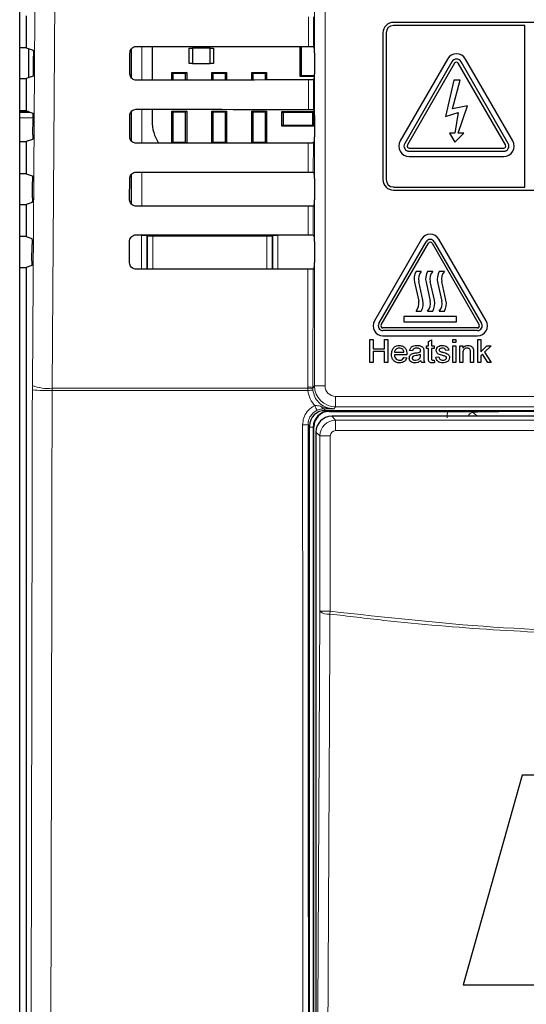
# Model space of a CAD drawing. Header units: millimetres. Extents: x 5 to 418, y 2 to 292.
# Tile 9 of 54: x 54 to 70, y 170 to 202. Entities that reach past the tile are written whole.
import ezdxf

# ---------------------------------------------------------------- set-up
doc = ezdxf.new("R2010")
doc.units = ezdxf.units.MM

msp = doc.modelspace()

# ---------------------------------------------------------------- linework, layer by layer
at = {"color": 7, "linetype": 'Continuous', "lineweight": 18}
for p, q in [((63.4522, 189.9019), (63.4522, 217.7914)), ((63.7855, 217.7914), (63.7855, 189.9019)), ((63.259, 200.687), (63.2612, 201.6313)), ((63.4224, 201.6342), (63.4202, 200.6841)), ((57.6393, 199.6934), (57.6393, 200.6167)), ((57.9725, 200.6908), (57.9725, 199.6228)), ((63.2544, 198.6917), (63.2566, 199.6266)), ((63.4178, 199.6295), (63.4156, 198.6888)), ((54.3702, 198.6201), (54.0901, 198.6201)), ((54.0901, 198.5939), (54.4489, 198.5939)), ((54.5119, 198.4275), (54.0901, 198.4275)), ((57.6393, 197.6847), (57.6393, 198.6241)), ((57.9725, 198.6955), (57.9725, 197.6181)), ((63.2497, 196.6963), (63.2519, 197.6219)), ((63.4131, 197.6248), (63.4109, 196.6935)), ((57.6393, 195.6788), (57.6393, 196.6314)), ((57.9725, 196.7001), (57.9725, 195.6134)), ((63.2451, 194.701), (63.2472, 195.6172)), ((63.4084, 195.6201), (63.4062, 194.6981)), ((57.9608, 194.6827), (58.1275, 194.6827)), ((57.9608, 193.6087), (57.9608, 194.6827)), ((58.145, 194.6652), (58.1275, 194.6827)), ((58.1275, 194.6827), (58.1275, 193.6089)), ((58.145, 194.6652), (58.3117, 194.6652)), ((58.145, 193.6215), (58.145, 194.6652)), ((58.3117, 194.6652), (58.3117, 194.7045)), ((58.3117, 194.6652), (58.3117, 193.6215)), ((61.9376, 194.6652), (58.3117, 194.6652)), ((61.9376, 194.7018), (61.9376, 194.6652)), ((61.9376, 193.6215), (61.9376, 194.6652)), ((61.9376, 194.6652), (62.1042, 194.6652)), ((62.1218, 194.6827), (62.1042, 194.6652)), ((62.1042, 194.6652), (62.1042, 193.6215)), ((62.1218, 193.6119), (62.1218, 194.6827)), ((62.1218, 194.6827), (62.2884, 194.6827)), ((62.2884, 194.6827), (62.2884, 193.612)), ((58.1448, 193.6089), (58.145, 193.6215)), ((58.145, 193.6215), (58.3117, 193.6215)), ((58.145, 193.6215), (58.1462, 193.6089)), ((58.3117, 193.6215), (61.9376, 193.6215)), ((58.3117, 193.609), (58.3117, 193.6215)), ((61.9376, 193.6215), (62.1042, 193.6215)), ((61.9376, 193.6215), (61.9376, 193.6117)), ((62.1034, 193.6119), (62.1042, 193.6215)), ((62.1042, 193.6215), (62.1044, 193.6119)), ((63.2338, 189.8667), (63.2425, 193.6126)), ((63.4037, 193.6154), (63.3949, 189.8446)), ((54.4916, 189.9148), (54.491, 189.7744)), ((55.1181, 189.7562), (55.119, 189.8263)), ((63.2388, 189.7562), (55.1181, 189.7562)), ((55.119, 189.8263), (63.2347, 189.8263)), ((63.2347, 189.8263), (63.2338, 189.8667)), ((63.2388, 189.7562), (63.2347, 189.8263)), ((63.3949, 189.8446), (63.4522, 189.9019)), ((63.3949, 189.8446), (63.3956, 189.8123)), ((63.3956, 189.8123), (63.3989, 189.7702)), ((63.7855, 189.9019), (63.4522, 189.9019)), ((64.1188, 189.5687), (70.4637, 189.5687)), ((64.1188, 189.5687), (64.1188, 189.2354)), ((63.7421, 189.1738), (63.7912, 189.1247)), ((63.9246, 189.106), (63.9246, 189.1247)), ((70.8764, 189.106), (63.9246, 189.106)), ((63.9246, 189.106), (63.9246, 189.0914)), ((64.1188, 189.2354), (64.0614, 189.178)), ((70.4637, 189.2354), (64.1188, 189.2354)), ((68.4908, 189.0583), (68.6136, 188.9355)), ((63.9971, 188.9355), (64.1193, 188.8133)), ((64.1193, 188.48), (64.1193, 188.8133)), ((64.1193, 188.8133), (70.6632, 188.8133)), ((63.2913, 188.6248), (63.2445, 188.6716)), ((63.41, 188.5914), (63.2913, 188.5914)), ((63.41, 188.5914), (63.41, 150.9581)), ((63.41, 188.5914), (63.4246, 188.5914)), ((63.6194, 188.3134), (63.4972, 188.4355)), ((70.4966, 188.48), (64.1193, 188.48)), ((63.6194, 182.7383), (63.6194, 188.3134)), ((63.9527, 188.3134), (63.6194, 188.3134)), ((63.9527, 188.3134), (63.9527, 182.7383)), ((63.6194, 182.7383), (63.9527, 182.7383)), ((63.9416, 182.6521), (63.9527, 182.7383))]:
    msp.add_line(p, q, dxfattribs=at)
at = {"color": 7, "linetype": 'Continuous', "lineweight": 25}
for p, q in [((54.0901, 147.9449), (54.0901, 217.3808)), ((54.2913, 201.6697), (54.2913, 200.6464)), ((82.6246, 201.4581), (65.9579, 201.4581)), ((70.1246, 201.3581), (65.9579, 201.3581)), ((70.1246, 196.2247), (70.1246, 201.3581)), ((65.6246, 201.1247), (65.6246, 196.4581)), ((65.7246, 201.1247), (65.7246, 196.4581)), ((54.2913, 200.6464), (54.0901, 200.6464)), ((54.2913, 200.6464), (54.5175, 200.5711)), ((54.3703, 200.6201), (54.3704, 199.696)), ((58.2919, 200.6905), (58.2919, 199.6231)), ((59.4746, 200.6331), (59.5746, 200.6331)), ((59.4746, 200.1497), (59.4746, 200.6331)), ((60.1413, 200.6331), (59.5746, 200.6331)), ((59.5746, 200.6331), (59.5746, 200.1497)), ((60.1413, 200.1497), (60.1413, 200.6331)), ((60.1413, 200.6331), (60.2413, 200.6331)), ((60.2413, 200.6331), (60.2413, 200.1497)), ((62.9913, 199.7331), (62.9913, 200.6872)), ((63.028, 200.6871), (63.028, 199.7698)), ((63.4202, 200.6841), (63.4434, 200.6609)), ((54.5226, 199.8884), (54.5261, 200.3823)), ((57.5895, 199.8247), (57.5911, 200.4914)), ((57.6246, 200.5982), (57.6246, 199.7156)), ((63.4463, 200.4943), (63.4463, 199.8218)), ((59.5746, 200.1497), (59.4746, 200.1497)), ((59.5746, 200.1497), (60.1413, 200.1497)), ((60.2413, 200.1497), (60.1413, 200.1497)), ((67.6693, 200.2914), (66.1693, 197.6933)), ((67.8136, 200.2081), (66.3136, 197.61)), ((67.9002, 200.1581), (66.4002, 197.56)), ((69.5157, 197.56), (68.0157, 200.1581)), ((69.6023, 197.61), (68.1023, 200.2081)), ((69.7466, 197.6933), (68.2466, 200.2914)), ((54.514, 199.7439), (54.2913, 199.6697)), ((58.9246, 199.6236), (58.9246, 199.8647)), ((58.9569, 199.8324), (58.9246, 199.8647)), ((58.9246, 199.8647), (59.3913, 199.8647)), ((58.9569, 199.8324), (58.9569, 199.6236)), ((59.359, 199.8324), (58.9569, 199.8324)), ((59.3913, 199.8647), (59.359, 199.8324)), ((59.359, 199.6239), (59.359, 199.8324)), ((59.3913, 199.8647), (59.3913, 199.624)), ((60.2236, 199.8324), (60.1913, 199.8647)), ((60.1913, 199.8647), (60.6579, 199.8647)), ((60.1913, 199.6246), (60.1913, 199.8647)), ((60.6256, 199.8324), (60.2236, 199.8324)), ((60.2236, 199.8324), (60.2236, 199.6246)), ((60.6579, 199.8647), (60.6256, 199.8324)), ((60.6256, 199.6249), (60.6256, 199.8324)), ((60.6579, 199.8647), (60.6579, 199.6249)), ((61.4903, 199.8324), (61.4579, 199.8647)), ((61.4579, 199.8647), (61.9246, 199.8647)), ((61.4579, 199.6255), (61.4579, 199.8647)), ((61.8923, 199.8324), (61.4903, 199.8324)), ((61.4903, 199.8324), (61.4903, 199.6255)), ((61.9246, 199.8647), (61.8923, 199.8324)), ((61.8923, 199.6258), (61.8923, 199.8324)), ((61.9246, 199.8647), (61.9246, 199.6258)), ((63.028, 199.7698), (62.9913, 199.7331)), ((63.4459, 199.7331), (62.9913, 199.7331)), ((63.028, 199.7698), (63.4462, 199.7698)), ((54.0901, 199.6697), (54.2913, 199.6697)), ((54.2913, 199.6697), (54.2913, 198.6464)), ((63.4434, 199.6552), (63.4178, 199.6295)), ((67.8746, 199.6247), (67.6074, 198.465)), ((67.8325, 198.7101), (68.073, 199.6247)), ((68.073, 199.6247), (67.8746, 199.6247)), ((68.3126, 198.8001), (67.8325, 198.7101)), ((68.0157, 197.9399), (68.3126, 198.8001)), ((54.2913, 198.6464), (54.0901, 198.6464)), ((54.3695, 198.6204), (54.0901, 198.6204)), ((54.2426, 198.6204), (54.2426, 198.6464)), ((54.2913, 198.6464), (54.5034, 198.5758)), ((57.5848, 197.8247), (57.5864, 198.4914)), ((57.6246, 198.6058), (57.6246, 197.7071)), ((58.2919, 198.6952), (58.2919, 198.3247)), ((58.9246, 197.6189), (58.9246, 198.6314)), ((58.9569, 198.5991), (58.9246, 198.6314)), ((58.9246, 198.6314), (59.3913, 198.6314)), ((58.9569, 198.5991), (58.9569, 197.6504)), ((59.359, 198.5991), (58.9569, 198.5991)), ((59.3913, 198.6314), (59.359, 198.5991)), ((59.359, 197.6504), (59.359, 198.5991)), ((59.3913, 198.6314), (59.3913, 197.6193)), ((60.2236, 198.5991), (60.1913, 198.6314)), ((60.1913, 198.6314), (60.6579, 198.6314)), ((60.1913, 197.6199), (60.1913, 198.6314)), ((60.2236, 198.5991), (60.2236, 197.6504)), ((60.6256, 198.5991), (60.2236, 198.5991)), ((60.6579, 198.6314), (60.6256, 198.5991)), ((60.6256, 197.6504), (60.6256, 198.5991)), ((60.6579, 198.6314), (60.6579, 197.6202)), ((61.4579, 197.6208), (61.4579, 198.6314)), ((61.4903, 198.5991), (61.4579, 198.6314)), ((61.4579, 198.6314), (61.9246, 198.6314)), ((61.4903, 198.5991), (61.4903, 197.6504)), ((61.8923, 198.5991), (61.4903, 198.5991)), ((61.9246, 198.6314), (61.8923, 198.5991)), ((61.8923, 197.6504), (61.8923, 198.5991)), ((61.9246, 198.6314), (61.9246, 197.6211)), ((62.4179, 198.6247), (62.4503, 198.5924)), ((62.4179, 198.6247), (63.4313, 198.6247)), ((62.4179, 198.1581), (62.4179, 198.6247)), ((62.4503, 198.5924), (62.4503, 198.1904)), ((63.3989, 198.5924), (62.4503, 198.5924)), ((63.3989, 198.5924), (63.4313, 198.6247)), ((63.3989, 198.1904), (63.3989, 198.5924)), ((63.4156, 198.6888), (63.4434, 198.6609)), ((63.4313, 198.6247), (63.4313, 198.1581)), ((63.4463, 198.4943), (63.4463, 197.8218)), ((67.6074, 198.465), (68.0157, 198.59)), ((68.0157, 198.59), (67.9065, 197.9399)), ((54.5084, 197.8837), (54.512, 198.387)), ((62.4503, 198.1904), (62.4179, 198.1581)), ((63.4313, 198.1581), (62.4179, 198.1581)), ((62.4503, 198.1904), (63.3989, 198.1904)), ((63.4313, 198.1581), (63.3989, 198.1904)), ((67.9065, 197.9399), (67.7343, 197.9399)), ((67.7343, 197.9399), (67.9065, 197.6498)), ((67.9065, 197.6498), (68.1879, 197.9399)), ((68.1879, 197.9399), (68.0157, 197.9399)), ((54.0901, 197.6697), (54.2913, 197.6697)), ((54.4999, 197.7392), (54.2913, 197.6697)), ((54.2913, 197.6697), (54.2913, 196.6464)), ((58.9255, 197.6189), (58.9569, 197.6504)), ((58.9569, 197.6504), (59.359, 197.6504)), ((59.359, 197.6504), (59.3901, 197.6193)), ((60.1931, 197.6199), (60.2236, 197.6504)), ((60.2236, 197.6504), (60.6256, 197.6504)), ((60.6256, 197.6504), (60.6558, 197.6202)), ((61.4607, 197.6208), (61.4903, 197.6504)), ((61.4903, 197.6504), (61.8923, 197.6504)), ((61.8923, 197.6504), (61.9216, 197.6211)), ((63.4434, 197.6552), (63.4131, 197.6248)), ((66.4579, 197.46), (69.4579, 197.46)), ((66.4579, 197.36), (69.4579, 197.36)), ((66.4579, 197.1933), (69.4579, 197.1933)), ((54.2913, 196.6464), (54.0901, 196.6464)), ((54.2913, 196.6464), (54.4894, 196.5804)), ((57.6246, 196.6132), (57.6246, 195.6986)), ((63.4109, 196.6935), (63.4434, 196.6609)), ((54.4943, 195.879), (54.4979, 196.3917)), ((57.5801, 195.8247), (57.5817, 196.4914)), ((63.4463, 196.4943), (63.4463, 195.8218)), ((65.9579, 196.2247), (70.1246, 196.2247)), ((65.9579, 196.1247), (82.6246, 196.1247)), ((54.0901, 195.6697), (54.2913, 195.6697)), ((54.4858, 195.7345), (54.2913, 195.6697)), ((54.2913, 195.6697), (54.2913, 194.6464)), ((63.4434, 195.6552), (63.4084, 195.6201)), ((63.4062, 194.6981), (63.4434, 194.6609)), ((54.2913, 194.6464), (54.0901, 194.6464)), ((54.2913, 194.6464), (54.4753, 194.5851)), ((54.4802, 193.8743), (54.4839, 194.3964)), ((57.5755, 193.8247), (57.577, 194.4914)), ((63.4463, 194.4943), (63.4463, 193.8218)), ((66.8504, 194.5664), (65.3504, 191.9683)), ((65.4947, 191.885), (66.9947, 194.4831)), ((65.5669, 191.8433), (67.0669, 194.4414)), ((67.1823, 194.4414), (68.6823, 191.8433)), ((67.2545, 194.4831), (68.7545, 191.885)), ((68.8989, 191.9683), (67.3989, 194.5664)), ((54.4716, 193.7298), (54.2913, 193.6697)), ((54.0901, 193.6697), (54.2913, 193.6697)), ((54.2913, 193.6697), (54.2913, 148.4571)), ((63.4434, 193.6552), (63.4037, 193.6154)), ((66.8413, 193.5433), (66.6746, 193.5433)), ((67.2079, 193.5433), (67.0413, 193.5433)), ((67.5746, 193.5433), (67.4079, 193.5433)), ((66.6245, 193.195), (66.7579, 192.5953)), ((66.8914, 192.625), (66.7579, 193.2247)), ((66.9911, 193.195), (67.1246, 192.5953)), ((67.2581, 192.625), (67.1246, 193.2247)), ((67.3578, 193.195), (67.4913, 192.5953)), ((67.6247, 192.625), (67.4913, 193.2247)), ((66.6746, 192.2766), (66.8413, 192.2766)), ((67.0413, 192.2766), (67.2079, 192.2766)), ((67.4079, 192.2766), (67.5746, 192.2766)), ((67.9579, 192.11), (66.2913, 192.11)), ((66.2913, 192.11), (66.2913, 191.9433)), ((66.2913, 191.9433), (67.9579, 191.9433)), ((67.9579, 191.9433), (67.9579, 192.11)), ((68.6246, 191.7433), (65.6246, 191.7433)), ((68.6246, 191.66), (65.6246, 191.66)), ((65.2092, 190.6433), (65.2092, 191.3766)), ((65.2092, 191.3766), (65.3126, 191.3766)), ((65.3126, 191.3766), (65.3126, 191.0758)), ((65.6246, 191.4933), (68.6246, 191.4933)), ((65.6699, 191.0758), (65.6699, 191.3766)), ((65.6699, 191.3766), (65.7733, 191.3766)), ((65.7733, 191.3766), (65.7733, 190.6433)), ((67.0708, 191.3097), (67.1648, 191.3631)), ((67.0708, 191.1792), (67.0708, 191.3097)), ((67.1648, 191.3631), (67.1648, 191.1792)), ((67.8417, 191.2826), (67.8417, 191.3766)), ((67.8417, 191.3766), (67.9357, 191.3766)), ((67.9357, 191.2826), (67.8417, 191.2826)), ((67.9357, 191.3766), (67.9357, 191.2826)), ((68.6331, 190.6433), (68.6331, 191.3766)), ((68.6331, 191.3766), (68.7271, 191.3766)), ((68.7271, 191.3766), (68.7271, 190.9876)), ((65.3126, 191.0758), (65.6699, 191.0758)), ((65.6699, 190.9912), (65.3126, 190.9912)), ((65.3126, 190.9912), (65.3126, 190.6433)), ((65.6699, 190.6433), (65.6699, 190.9912)), ((65.9896, 190.9724), (66.2904, 190.9724)), ((66.5631, 191.0194), (66.4691, 191.0288)), ((66.9203, 190.9907), (66.9203, 190.876)), ((67.005, 191.0946), (67.005, 191.1792)), ((67.005, 191.1792), (67.0708, 191.1792)), ((67.0708, 191.0946), (67.005, 191.0946)), ((67.0708, 190.7939), (67.0708, 191.0946)), ((67.1648, 191.1792), (67.2494, 191.1792)), ((67.1648, 191.0946), (67.1648, 190.7905)), ((67.2494, 191.0946), (67.1648, 191.0946)), ((67.2494, 191.1792), (67.2494, 191.0946)), ((67.7101, 191.0382), (67.6161, 191.0288)), ((67.8417, 190.6433), (67.8417, 191.1792)), ((67.8417, 191.1792), (67.9357, 191.1792)), ((67.9357, 191.1792), (67.9357, 190.6433)), ((68.0673, 190.6433), (68.0673, 191.1792)), ((68.0673, 191.1792), (68.1614, 191.1792)), ((68.1614, 191.1792), (68.1614, 191.1044)), ((68.1614, 190.9307), (68.1614, 190.6433)), ((68.4058, 190.6433), (68.4058, 190.9633)), ((68.4998, 190.9712), (68.4998, 190.6433)), ((68.7271, 190.9876), (68.9236, 191.1792)), ((68.781, 190.9129), (68.7271, 190.8603)), ((68.954, 190.6433), (68.781, 190.9129)), ((69.0545, 191.1792), (68.8487, 190.9788)), ((68.8487, 190.9788), (69.0639, 190.6433)), ((68.9236, 191.1792), (69.0545, 191.1792)), ((65.3126, 190.6433), (65.2092, 190.6433)), ((65.7733, 190.6433), (65.6699, 190.6433)), ((66.384, 190.8878), (65.9896, 190.8878)), ((66.2894, 190.8031), (66.3815, 190.7937)), ((66.8165, 190.8698), (66.8169, 190.8972)), ((66.9485, 190.6433), (66.8545, 190.6433)), ((67.2494, 190.7209), (67.2588, 190.642)), ((67.3058, 190.8125), (67.3998, 190.8219)), ((67.9357, 190.6433), (67.8417, 190.6433)), ((68.1614, 190.6433), (68.0673, 190.6433)), ((68.4998, 190.6433), (68.4058, 190.6433)), ((68.7271, 190.6433), (68.6331, 190.6433)), ((68.7271, 190.8603), (68.7271, 190.6433)), ((69.0639, 190.6433), (68.954, 190.6433)), ((63.7912, 189.1247), (70.4811, 189.1247)), ((63.9246, 189.0914), (67.6829, 189.0914)), ((70.891, 189.0914), (69.3023, 189.0914)), ((70.7854, 188.9355), (63.9971, 188.9355)), ((63.2913, 150.9592), (63.2913, 188.6248)), ((63.4246, 150.9581), (63.4246, 188.5914)), ((63.4972, 188.4355), (63.4972, 151.1139)), ((70.0394, 177.5269), (68.1684, 170.8603)), ((76.8863, 177.5269), (70.0394, 177.5269)), ((68.1684, 170.8603), (70.6697, 170.8603))]:
    msp.add_line(p, q, dxfattribs=at)
at = {"color": 7, "linetype": 'Continuous', "lineweight": 18, "flags": 128}
for points in [[(54.4916, 189.9148), (54.5747, 201.7044), (54.6578, 213.5025)], [(55.2859, 213.414), (55.2765, 212.0926), (55.2391, 206.807), (55.119, 189.8263)], [(58.145, 194.6652), (58.1482, 194.6977), (58.1498, 194.7047)], [(62.1001, 194.7017), (62.101, 194.6977), (62.1042, 194.6652)], [(63.5397, 165.7265), (63.5797, 174.2544), (63.6194, 182.7383)], [(63.9416, 182.6521), (63.9385, 182.0082), (63.9264, 179.4326), (63.878, 169.1304), (63.8616, 165.6403)]]:
    msp.add_lwpolyline(points, dxfattribs=at)
at = {"color": 7, "linetype": 'Continuous', "lineweight": 25}
for centre, radius, start, end in [((65.9579, 201.1247), 0.3333, 90, 180), ((65.9579, 201.1247), 0.2333, 90, 180), ((67.9579, 200.1247), 0.3333, 30, 150), ((67.9579, 200.1247), 0.1667, 30, 150), ((67.9579, 200.1247), 0.0667, 30, 150), ((59.6136, 198.3247), 1.3217, 180, 212.29556), ((66.4579, 197.5266), 0.3333, 150, 270), ((66.4579, 197.5266), 0.1667, 150, 270), ((66.4579, 197.5266), 0.0667, 150, 270), ((69.4579, 197.5266), 0.3333, 270, 30), ((69.4579, 197.5266), 0.1667, 270, 30), ((69.4579, 197.5266), 0.0667, 270, 30), ((65.9579, 196.4581), 0.3333, 180, 270), ((65.9579, 196.4581), 0.2333, 180, 270), ((67.1246, 194.4081), 0.3167, 30, 150), ((67.1246, 194.4081), 0.15, 30, 150), ((67.1246, 194.4081), 0.0667, 30, 150), ((67.1095, 193.3029), 0.4969, 151.07214, 192.54608), ((67.1095, 193.3029), 0.3602, 138.13844, 192.54608), ((67.4762, 193.3029), 0.4969, 151.07214, 192.54608), ((67.4762, 193.3029), 0.3602, 138.13844, 192.54608), ((67.8429, 193.3029), 0.4969, 151.07214, 192.54608), ((67.8429, 193.3029), 0.3602, 138.13844, 192.54608), ((66.4064, 192.517), 0.3602, 318.13844, 12.54608), ((66.4064, 192.517), 0.4969, 331.07214, 12.54608), ((66.773, 192.517), 0.3602, 318.13844, 12.54608), ((66.773, 192.517), 0.4969, 331.07214, 12.54608), ((67.1397, 192.517), 0.3602, 318.13844, 12.54608), ((67.1397, 192.517), 0.4969, 331.07214, 12.54608), ((65.6246, 191.81), 0.3167, 150, 270), ((65.6246, 191.81), 0.15, 150, 270), ((68.6246, 191.81), 0.3167, 270, 30), ((68.6246, 191.81), 0.15, 270, 30), ((65.6246, 191.81), 0.0667, 150, 270), ((68.6246, 191.81), 0.0667, 270, 30), ((63.9246, 188.5914), 0.5146, 90, 180), ((63.9246, 188.5914), 0.5, 90, 180)]:
    msp.add_arc(centre, radius, start, end, dxfattribs=at)
at = {"color": 7, "linetype": 'Continuous', "lineweight": 18}
for centre, radius, start, end in [((54.9886, 196.0968), 6.342, 265.49979, 271.16954), ((54.9928, 191.2012), 1.3807, 248.71381, 275.24303), ((63.2706, 189.5372), 0.3315, 67.99072, 96.38533), ((63.287, 189.4973), 0.3332, 70.98206, 99.03542), ((63.473, 188.0011), 1.7706, 92.40107, 97.60084), ((64.1189, 189.902), 0.6667, 180.00873, 269.99127), ((64.4364, 189.6737), 1.052, 202.29968, 211.2844), ((63.7628, 189.2586), 0.0873, 191.35144, 256.33214), ((63.1145, 190.2662), 1.5999, 268.48547, 274.66127), ((63.8724, 183.0384), 0.3925, 229.8636, 280.15468)]:
    msp.add_arc(centre, radius, start, end, dxfattribs=at)
at = {"color": 7, "linetype": 'Continuous', "lineweight": 25}
for centre, major_axis, ratio, start_param, end_param in [((74.2913, 206.4859), (332.3995, 0), 0.0174551, 4.6627295, 4.6791932), ((63.4434, 200.4943), (0, 0.1667), 0.0174551, 4.712389, 6.265732), ((63.4434, 199.8218), (0, 0.1667), 0.0174551, 3.1590459, 4.712389), ((74.2913, 193.8573), (330.7098, 0), 0.0174551, 1.6041693, 1.6207097), ((74.2913, 204.4859), (332.1319, 0), 0.0174551, 4.6626895, 4.6791524), ((63.4434, 198.4943), (0, 0.1667), 0.0174551, 4.712389, 6.265732), ((63.4434, 197.8218), (0, 0.1667), 0.0174551, 3.1590459, 4.712389), ((74.2913, 191.8572), (330.4422, 0), 0.0174551, 1.6042105, 1.6207502), ((74.2913, 202.4859), (331.8643, 0), 0.0174551, 4.6626494, 4.6791115), ((63.4434, 196.4943), (0, 0.1667), 0.0174551, 4.712389, 6.265732), ((74.2913, 189.8572), (330.1746, 0), 0.0174551, 1.6042518, 1.6207907), ((63.4434, 195.8218), (0, 0.1667), 0.0174551, 3.1590459, 4.712389), ((74.2913, 200.4859), (331.5967, 0), 0.0174551, 4.6626092, 4.6790706), ((63.4434, 194.4943), (0, 0.1667), 0.0174551, 4.712389, 6.265732), ((63.4434, 193.8218), (0, 0.1667), 0.0174551, 3.1590459, 4.712389), ((74.2913, 187.8572), (329.907, 0), 0.0174551, 1.6042931, 1.6208313), ((63.7914, 188.6246), (-0.3537, 0.3537), 0.9996955, 5.4979394, 7.0684312), ((63.9972, 188.4355), (0.3536, 0.3536), 0.9998985, 0.7855505, 2.3560422)]:
    msp.add_ellipse(centre, major_axis=major_axis, ratio=ratio, start_param=start_param, end_param=end_param, dxfattribs=at)
at = {"color": 7, "linetype": 'Continuous', "lineweight": 18}
for centre, major_axis, ratio, start_param, end_param in [((64.1189, 189.902), (-0.2358, -0.2358), 0.9996955, 5.4979394, 7.0684312), ((68.4931, 188.8896), (0.5909, -0.5909), 0.9972647, 3.684069, 3.9256213), ((68.4931, 188.8896), (-0.1208, 0.1208), 0.9759379, 5.4991567, 6.8051762), ((64.1194, 188.3133), (0.3536, 0.3536), 0.9998985, 0.7855505, 2.3560422), ((64.1194, 188.3133), (-0.1179, 0.1179), 0.9996955, 5.4979394, 7.0684312)]:
    msp.add_ellipse(centre, major_axis=major_axis, ratio=ratio, start_param=start_param, end_param=end_param, dxfattribs=at)
at = {"color": 7, "linetype": 'Continuous', "lineweight": 25}
for points, knots in [([(57.5911, 200.4914), (57.5916, 200.5019), (57.5932, 200.5349), (57.6123, 200.5887), (57.6549, 200.6428), (57.7135, 200.6795), (57.762, 200.6905), (57.7879, 200.6909), (57.7913, 200.691)], [0, 0, 0, 0, 0.1008064, 0.3178345, 0.5354797, 0.7525636, 0.9678898, 1, 1, 1, 1]), ([(63.259, 200.687), (63.2776, 200.687), (63.3148, 200.6869), (63.3636, 200.6864), (63.3999, 200.6856), (63.4175, 200.6848), (63.4195, 200.6843), (63.4202, 200.6841)], [0, 0, 0, 0, 0.2200315, 0.4400364, 0.6607851, 0.8829674, 1, 1, 1, 1]), ([(54.5175, 200.5711), (54.5185, 200.5689), (54.5205, 200.5645), (54.5231, 200.5346), (54.525, 200.4913), (54.5262, 200.4381), (54.5261, 200.4008), (54.5261, 200.3823)], [0, 0, 0, 0, 0.2016683, 0.4033571, 0.60445, 0.8043301, 1, 1, 1, 1]), ([(54.5226, 199.8884), (54.5224, 199.8702), (54.5219, 199.8336), (54.5201, 199.7881), (54.5176, 199.7562), (54.5155, 199.745), (54.5142, 199.7441), (54.514, 199.7439)], [0, 0, 0, 0, 0.2358994, 0.4717662, 0.7085078, 0.9467137, 1, 1, 1, 1]), ([(57.7913, 199.6226), (57.781, 199.6231), (57.7483, 199.6246), (57.695, 199.6429), (57.6407, 199.6843), (57.6033, 199.7414), (57.5903, 199.7911), (57.5896, 199.8191), (57.5895, 199.8247)], [0, 0, 0, 0, 0.0972666, 0.3093545, 0.5208462, 0.7328249, 0.9464441, 1, 1, 1, 1]), ([(63.4178, 199.6295), (63.4156, 199.6292), (63.4111, 199.6285), (63.381, 199.6276), (63.3374, 199.627), (63.293, 199.6267), (63.2654, 199.6266), (63.2566, 199.6266)], [0, 0, 0, 0, 0.22494211, 0.44992495, 0.67370999, 0.89505656, 1, 1, 1, 1]), ([(54.5034, 198.5758), (54.5044, 198.5736), (54.5064, 198.5692), (54.509, 198.5393), (54.511, 198.496), (54.5121, 198.4427), (54.512, 198.4054), (54.512, 198.387)], [0, 0, 0, 0, 0.20167092, 0.4033624, 0.60445705, 0.80433685, 1, 1, 1, 1]), ([(57.5864, 198.4914), (57.5869, 198.5024), (57.5887, 198.5365), (57.6085, 198.5917), (57.6524, 198.647), (57.7125, 198.6842), (57.7619, 198.6952), (57.7881, 198.6956), (57.7913, 198.6956)], [0, 0, 0, 0, 0.1035163, 0.3205598, 0.538209, 0.7552801, 0.970583, 1, 1, 1, 1]), ([(63.2544, 198.6917), (63.273, 198.6916), (63.3101, 198.6915), (63.3589, 198.691), (63.3952, 198.6903), (63.4129, 198.6895), (63.4149, 198.689), (63.4156, 198.6888)], [0, 0, 0, 0, 0.2200375, 0.4400482, 0.660803, 0.8829914, 1, 1, 1, 1]), ([(54.5084, 197.8837), (54.5082, 197.8655), (54.5078, 197.8289), (54.5059, 197.7834), (54.5035, 197.7515), (54.5013, 197.7403), (54.5001, 197.7393), (54.4999, 197.7392)], [0, 0, 0, 0, 0.2358969, 0.471761, 0.7085014, 0.9467085, 1, 1, 1, 1]), ([(57.7913, 197.618), (57.7805, 197.6185), (57.7468, 197.62), (57.692, 197.6391), (57.6367, 197.6817), (57.5986, 197.7402), (57.5856, 197.7909), (57.5849, 197.8193), (57.5848, 197.8247)], [0, 0, 0, 0, 0.0998996, 0.3119756, 0.5234662, 0.7354592, 0.9491028, 1, 1, 1, 1]), ([(63.4131, 197.6248), (63.4109, 197.6245), (63.4065, 197.6238), (63.3763, 197.6229), (63.3327, 197.6223), (63.2883, 197.622), (63.2607, 197.6219), (63.2519, 197.6219)], [0, 0, 0, 0, 0.2249481, 0.449937, 0.673728, 0.8950805, 1, 1, 1, 1]), ([(54.4894, 196.5804), (54.4904, 196.5782), (54.4924, 196.5739), (54.495, 196.544), (54.4969, 196.5007), (54.498, 196.4474), (54.498, 196.4101), (54.4979, 196.3917)], [0, 0, 0, 0, 0.2016736, 0.4033677, 0.6044641, 0.8043436, 1, 1, 1, 1]), ([(57.5817, 196.4914), (57.5823, 196.5029), (57.5841, 196.5381), (57.6048, 196.5948), (57.6499, 196.6511), (57.7115, 196.6889), (57.7618, 196.6999), (57.7883, 196.7003), (57.7913, 196.7003)], [0, 0, 0, 0, 0.1061028, 0.323161, 0.5408139, 0.7578729, 0.9731535, 1, 1, 1, 1]), ([(63.2497, 196.6963), (63.2683, 196.6963), (63.3055, 196.6962), (63.3542, 196.6957), (63.3906, 196.6949), (63.4082, 196.6941), (63.4102, 196.6936), (63.4109, 196.6935)], [0, 0, 0, 0, 0.2200434, 0.4400601, 0.6608209, 0.8830154, 1, 1, 1, 1]), ([(54.4943, 195.879), (54.4941, 195.8608), (54.4936, 195.8242), (54.4918, 195.7787), (54.4894, 195.7468), (54.4872, 195.7356), (54.486, 195.7346), (54.4858, 195.7345)], [0, 0, 0, 0, 0.2358943, 0.4717558, 0.708495, 0.9467033, 1, 1, 1, 1]), ([(57.7913, 195.6133), (57.78, 195.6138), (57.7452, 195.6155), (57.689, 195.6353), (57.6326, 195.679), (57.5938, 195.7391), (57.5809, 195.7907), (57.5802, 195.8194), (57.5801, 195.8247)], [0, 0, 0, 0, 0.1024138, 0.3144788, 0.5259687, 0.7379756, 0.9516424, 1, 1, 1, 1]), ([(63.4084, 195.6201), (63.4062, 195.6198), (63.4018, 195.6191), (63.3716, 195.6183), (63.328, 195.6176), (63.2836, 195.6173), (63.2561, 195.6173), (63.2472, 195.6172)], [0, 0, 0, 0, 0.2249541, 0.449949, 0.673746, 0.8951044, 1, 1, 1, 1]), ([(57.577, 194.4914), (57.5777, 194.5035), (57.5796, 194.5397), (57.601, 194.5978), (57.6474, 194.6552), (57.7105, 194.6937), (57.7617, 194.7046), (57.7885, 194.7049), (57.7913, 194.705)], [0, 0, 0, 0, 0.1085743, 0.3256464, 0.5433028, 0.7603502, 0.9756098, 1, 1, 1, 1]), ([(63.2451, 194.701), (63.2636, 194.701), (63.3008, 194.7009), (63.3496, 194.7004), (63.3859, 194.6996), (63.4035, 194.6988), (63.4055, 194.6983), (63.4062, 194.6981)], [0, 0, 0, 0, 0.22004937, 0.44007205, 0.66083888, 0.88303949, 1, 1, 1, 1]), ([(54.4753, 194.5851), (54.4763, 194.5829), (54.4783, 194.5786), (54.4809, 194.5487), (54.4829, 194.5054), (54.484, 194.4521), (54.4839, 194.4148), (54.4839, 194.3964)], [0, 0, 0, 0, 0.2016762, 0.4033731, 0.6044711, 0.8043503, 1, 1, 1, 1]), ([(54.4802, 193.8743), (54.48, 193.8561), (54.4795, 193.8195), (54.4777, 193.774), (54.4752, 193.7421), (54.4731, 193.7309), (54.4719, 193.7299), (54.4716, 193.7298)], [0, 0, 0, 0, 0.2358917, 0.4717506, 0.7084886, 0.9466981, 1, 1, 1, 1]), ([(57.7913, 193.6086), (57.7794, 193.6092), (57.7436, 193.6109), (57.686, 193.6315), (57.6285, 193.6764), (57.5891, 193.738), (57.5761, 193.7905), (57.5756, 193.8196), (57.5755, 193.8247)], [0, 0, 0, 0, 0.1048171, 0.3168719, 0.5283614, 0.7403818, 0.9540709, 1, 1, 1, 1]), ([(63.4037, 193.6154), (63.4015, 193.6151), (63.3971, 193.6144), (63.367, 193.6136), (63.3233, 193.6129), (63.2789, 193.6126), (63.2514, 193.6126), (63.2425, 193.6126)], [0, 0, 0, 0, 0.2249602, 0.4499611, 0.6737641, 0.8951284, 1, 1, 1, 1]), ([(65.8956, 190.9067), (65.8979, 190.9465), (65.9025, 191.0258), (65.9619, 191.1235), (66.0497, 191.1807), (66.112, 191.186), (66.1432, 191.1886)], [0, 0, 0, 0, 0.2807476, 0.5597747, 0.7796663, 1, 1, 1, 1]), ([(66.1428, 191.104), (66.1218, 191.1022), (66.0799, 191.0987), (66.0293, 191.0661), (65.9972, 191.0215), (65.9921, 190.9887), (65.9896, 190.9724)], [0, 0, 0, 0, 0.2801903, 0.5597279, 0.7796424, 1, 1, 1, 1]), ([(66.2559, 191.059), (66.2372, 191.0738), (66.2038, 191.1003), (66.1615, 191.1029), (66.1428, 191.104)], [0, 0, 0, 0, 0.5585118, 1, 1, 1, 1]), ([(66.1432, 191.1886), (66.1821, 191.1841), (66.2599, 191.1751), (66.3427, 191.0966), (66.3798, 191.0031), (66.3829, 190.9423), (66.3844, 190.9118)], [0, 0, 0, 0, 0.2793662, 0.5583982, 0.7788851, 1, 1, 1, 1]), ([(66.2904, 190.9724), (66.288, 190.9903), (66.2836, 191.0222), (66.2644, 191.0478), (66.2559, 191.059)], [0, 0, 0, 0, 0.5606744, 1, 1, 1, 1]), ([(66.3844, 190.9118), (66.3844, 190.9074), (66.3843, 190.8993), (66.3841, 190.8913), (66.384, 190.8878)], [0, 0, 0, 0, 0.5599987, 1, 1, 1, 1]), ([(66.4597, 190.7854), (66.4617, 190.8051), (66.4658, 190.8447), (66.507, 190.9062), (66.555, 190.9256), (66.5842, 190.9374)], [0, 0, 0, 0, 0.280458, 0.560983, 1, 1, 1, 1]), ([(66.4691, 191.0288), (66.4777, 191.0579), (66.4949, 191.1161), (66.5876, 191.1811), (66.6647, 191.1858), (66.7119, 191.1886)], [0, 0, 0, 0, 0.2804297, 0.5593032, 1, 1, 1, 1]), ([(66.695, 191.104), (66.679, 191.1035), (66.647, 191.1025), (66.6026, 191.0884), (66.5754, 191.0552), (66.5672, 191.0313), (66.5631, 191.0194)], [0, 0, 0, 0, 0.2808547, 0.5597509, 0.7794996, 1, 1, 1, 1]), ([(66.5842, 190.9374), (66.5985, 190.9406), (66.6241, 190.9462), (66.6501, 190.9495), (66.6615, 190.9509)], [0, 0, 0, 0, 0.5599184, 1, 1, 1, 1]), ([(66.6615, 190.9509), (66.6909, 190.9546), (66.7433, 190.9612), (66.7941, 190.9755), (66.8165, 190.9818)], [0, 0, 0, 0, 0.560185, 1, 1, 1, 1]), ([(66.7927, 191.0756), (66.7757, 191.0854), (66.7453, 191.103), (66.7104, 191.1037), (66.695, 191.104)], [0, 0, 0, 0, 0.5578706, 1, 1, 1, 1]), ([(66.7119, 191.1886), (66.7609, 191.186), (66.8291, 191.1823), (66.8994, 191.1262), (66.9103, 191.0895), (66.9158, 191.0711)], [0, 0, 0, 0, 0.5592531, 0.7791951, 1, 1, 1, 1]), ([(66.8169, 191.0037), (66.8166, 191.0187), (66.816, 191.0454), (66.7998, 191.0664), (66.7927, 191.0756)], [0, 0, 0, 0, 0.5619027, 1, 1, 1, 1]), ([(66.8165, 190.9818), (66.8166, 190.9859), (66.8167, 190.9932), (66.8169, 191.0005), (66.8169, 191.0037)], [0, 0, 0, 0, 0.5600235, 1, 1, 1, 1]), ([(66.9158, 191.0711), (66.9174, 191.0561), (66.9203, 191.0294), (66.9203, 191.0026), (66.9203, 190.9907)], [0, 0, 0, 0, 0.55981741, 1, 1, 1, 1]), ([(67.3152, 191.0332), (67.3187, 191.0591), (67.325, 191.1056), (67.3591, 191.1371), (67.3741, 191.151)], [0, 0, 0, 0, 0.5589275, 1, 1, 1, 1]), ([(67.5238, 190.8656), (67.4761, 190.8777), (67.4165, 190.8928), (67.3557, 190.9338), (67.324, 190.972), (67.3187, 191.0088), (67.3152, 191.0332)], [0, 0, 0, 0, 0.50132085, 0.62659212, 0.75181718, 1, 1, 1, 1]), ([(67.3741, 191.151), (67.3971, 191.1633), (67.4383, 191.1853), (67.4848, 191.1876), (67.5053, 191.1886)], [0, 0, 0, 0, 0.5589377, 1, 1, 1, 1]), ([(67.5122, 191.104), (67.4894, 191.1035), (67.4552, 191.1027), (67.4229, 191.0788), (67.4108, 191.0595), (67.4097, 191.0483), (67.4092, 191.0427)], [0, 0, 0, 0, 0.4997698, 0.7490947, 0.8745923, 1, 1, 1, 1]), ([(67.4092, 191.0427), (67.4098, 191.037), (67.4108, 191.0268), (67.4165, 191.0184), (67.4191, 191.0147)], [0, 0, 0, 0, 0.5592363, 1, 1, 1, 1]), ([(67.4191, 191.0147), (67.4241, 191.0096), (67.4332, 191.0005), (67.4449, 190.9955), (67.4501, 190.9932)], [0, 0, 0, 0, 0.55908424, 1, 1, 1, 1]), ([(67.4501, 190.9932), (67.4633, 190.9892), (67.4869, 190.982), (67.5107, 190.9755), (67.5212, 190.9727)], [0, 0, 0, 0, 0.5599649, 1, 1, 1, 1]), ([(67.5053, 191.1886), (67.5316, 191.187), (67.5842, 191.1839), (67.6546, 191.1552), (67.6978, 191.0995), (67.706, 191.0587), (67.7101, 191.0382)], [0, 0, 0, 0, 0.28073686, 0.56042748, 0.77944966, 1, 1, 1, 1]), ([(67.6161, 191.0288), (67.6127, 191.0417), (67.606, 191.0676), (67.5677, 191.1001), (67.5333, 191.1025), (67.5122, 191.104)], [0, 0, 0, 0, 0.2803044, 0.560237, 1, 1, 1, 1]), ([(67.5212, 190.9727), (67.57, 190.9601), (67.6309, 190.9445), (67.6953, 190.9051), (67.7206, 190.8768), (67.7361, 190.8419), (67.7376, 190.8168), (67.7383, 190.8043)], [0, 0, 0, 0, 0.5004464, 0.6253959, 0.750274, 0.8750687, 1, 1, 1, 1]), ([(68.1614, 191.1044), (68.1724, 191.1186), (68.1944, 191.1469), (68.25, 191.1818), (68.2963, 191.186), (68.3246, 191.1886)], [0, 0, 0, 0, 0.2805539, 0.5608154, 1, 1, 1, 1]), ([(68.2984, 191.104), (68.2827, 191.1027), (68.2513, 191.1001), (68.2087, 191.0775), (68.1637, 191.0234), (68.1623, 190.9689), (68.1614, 190.9307)], [0, 0, 0, 0, 0.1872728, 0.3743615, 0.56054, 1, 1, 1, 1]), ([(68.4058, 190.9633), (68.4057, 190.9822), (68.4054, 191.02), (68.3861, 191.072), (68.3432, 191.1), (68.3134, 191.1027), (68.2984, 191.104)], [0, 0, 0, 0, 0.2816799, 0.5597852, 0.7795872, 1, 1, 1, 1]), ([(68.3246, 191.1886), (68.3464, 191.1868), (68.3901, 191.1832), (68.4465, 191.1551), (68.4818, 191.1092), (68.4906, 191.0758), (68.495, 191.059)], [0, 0, 0, 0, 0.2802155, 0.5599712, 0.7796359, 1, 1, 1, 1]), ([(68.495, 191.059), (68.4967, 191.0427), (68.4998, 191.0135), (68.4998, 190.9841), (68.4998, 190.9712)], [0, 0, 0, 0, 0.5597912, 1, 1, 1, 1]), ([(66.1482, 190.6339), (66.1086, 190.6375), (66.0295, 190.6446), (65.941, 190.7195), (65.9004, 190.8139), (65.8972, 190.8757), (65.8956, 190.9067)], [0, 0, 0, 0, 0.27995211, 0.55866091, 0.77899431, 1, 1, 1, 1]), ([(65.9896, 190.8878), (65.9925, 190.8635), (65.9983, 190.815), (66.0376, 190.7569), (66.0922, 190.7234), (66.1305, 190.7201), (66.1497, 190.7185)], [0, 0, 0, 0, 0.2806334, 0.5596873, 0.7796605, 1, 1, 1, 1]), ([(66.3815, 190.7937), (66.3709, 190.767), (66.3498, 190.7137), (66.2678, 190.6453), (66.1935, 190.6382), (66.1482, 190.6339)], [0, 0, 0, 0, 0.28061317, 0.56083289, 1, 1, 1, 1]), ([(66.1497, 190.7185), (66.1659, 190.7195), (66.1982, 190.7213), (66.2537, 190.7445), (66.2759, 190.7809), (66.2894, 190.8031)], [0, 0, 0, 0, 0.2812824, 0.5619063, 1, 1, 1, 1]), ([(66.6351, 190.6339), (66.6105, 190.6353), (66.5616, 190.6381), (66.5007, 190.6737), (66.4647, 190.7276), (66.4613, 190.7661), (66.4597, 190.7854)], [0, 0, 0, 0, 0.2808155, 0.5596902, 0.7796958, 1, 1, 1, 1]), ([(66.6755, 190.8679), (66.6487, 190.8651), (66.6152, 190.8616), (66.5796, 190.8427), (66.5653, 190.8285), (66.5556, 190.8106), (66.5543, 190.7973), (66.5537, 190.7907)], [0, 0, 0, 0, 0.5002798, 0.6253263, 0.7502693, 0.875147, 1, 1, 1, 1]), ([(66.5537, 190.7907), (66.5547, 190.7819), (66.5567, 190.7643), (66.5733, 190.7427), (66.6056, 190.7216), (66.6355, 190.7198), (66.6565, 190.7185)], [0, 0, 0, 0, 0.1865647, 0.3734672, 0.5606134, 1, 1, 1, 1]), ([(66.8263, 190.7091), (66.7942, 190.6852), (66.7369, 190.6426), (66.6662, 190.6366), (66.6351, 190.6339)], [0, 0, 0, 0, 0.55997142, 1, 1, 1, 1]), ([(66.6565, 190.7185), (66.6896, 190.7226), (66.7487, 190.7299), (66.7861, 190.7755), (66.8025, 190.7955)], [0, 0, 0, 0, 0.5597581, 1, 1, 1, 1]), ([(66.8169, 190.8972), (66.7909, 190.8899), (66.7444, 190.8768), (66.6965, 190.8706), (66.6755, 190.8679)], [0, 0, 0, 0, 0.5597597, 1, 1, 1, 1]), ([(66.8025, 190.7955), (66.8074, 190.809), (66.8161, 190.833), (66.8163, 190.8586), (66.8165, 190.8698)], [0, 0, 0, 0, 0.5589946, 1, 1, 1, 1]), ([(66.8545, 190.6433), (66.8471, 190.6547), (66.8337, 190.675), (66.8286, 190.6987), (66.8263, 190.7091)], [0, 0, 0, 0, 0.5596973, 1, 1, 1, 1]), ([(66.9203, 190.876), (66.9205, 190.8492), (66.9207, 190.805), (66.9226, 190.7437), (66.9286, 190.6916), (66.9419, 190.6594), (66.9485, 190.6433)], [0, 0, 0, 0, 0.3402059, 0.5603391, 0.7801747, 1, 1, 1, 1]), ([(67.1925, 190.6339), (67.1778, 190.6344), (67.1483, 190.6355), (67.1059, 190.6526), (67.0653, 190.7063), (67.0685, 190.7577), (67.0708, 190.7939)], [0, 0, 0, 0, 0.18743274, 0.37382111, 0.5594622, 1, 1, 1, 1]), ([(67.1648, 190.7905), (67.1636, 190.7728), (67.1621, 190.7507), (67.1767, 190.7294), (67.1909, 190.7194), (67.2039, 190.7189), (67.2125, 190.7185)], [0, 0, 0, 0, 0.4995957, 0.6252386, 0.7503541, 1, 1, 1, 1]), ([(67.2588, 190.642), (67.2465, 190.6395), (67.2246, 190.6352), (67.2024, 190.6343), (67.1925, 190.6339)], [0, 0, 0, 0, 0.5600783, 1, 1, 1, 1]), ([(67.2125, 190.7185), (67.2194, 190.7187), (67.2317, 190.7191), (67.244, 190.7203), (67.2494, 190.7209)], [0, 0, 0, 0, 0.5599652, 1, 1, 1, 1]), ([(67.5284, 190.6339), (67.4987, 190.6353), (67.4395, 190.6381), (67.3635, 190.6789), (67.3211, 190.7443), (67.3109, 190.7898), (67.3058, 190.8125)], [0, 0, 0, 0, 0.2807392, 0.5592969, 0.7793109, 1, 1, 1, 1]), ([(67.3998, 190.8219), (67.4036, 190.805), (67.4111, 190.7713), (67.4567, 190.7246), (67.5018, 190.7208), (67.5294, 190.7185)], [0, 0, 0, 0, 0.2813144, 0.5610688, 1, 1, 1, 1]), ([(67.6121, 190.8381), (67.5959, 190.8441), (67.5669, 190.8547), (67.537, 190.8623), (67.5238, 190.8656)], [0, 0, 0, 0, 0.5597879, 1, 1, 1, 1]), ([(67.7383, 190.8043), (67.7338, 190.7762), (67.7247, 190.7198), (67.646, 190.6466), (67.573, 190.6387), (67.5284, 190.6339)], [0, 0, 0, 0, 0.279926, 0.5600378, 1, 1, 1, 1]), ([(67.5294, 190.7185), (67.5438, 190.719), (67.5725, 190.7201), (67.6105, 190.7342), (67.6384, 190.761), (67.6423, 190.7835), (67.6443, 190.7948)], [0, 0, 0, 0, 0.2811877, 0.5609523, 0.7810946, 1, 1, 1, 1]), ([(67.6443, 190.7948), (67.6437, 190.8001), (67.6425, 190.8108), (67.6313, 190.827), (67.6194, 190.8339), (67.6121, 190.8381)], [0, 0, 0, 0, 0.279757, 0.5598387, 1, 1, 1, 1]), ([(67.6829, 189.0914), (67.7664, 189.0912), (67.9331, 189.0909), (68.1421, 189.0888), (68.2905, 189.0864), (68.3798, 189.0844), (68.4355, 189.0834), (68.4664, 189.083), (68.487, 189.0829), (68.5092, 189.083), (68.5562, 189.0834), (68.6791, 189.0862), (68.8756, 189.0896), (69.1395, 189.0912), (69.2629, 189.0914), (69.3023, 189.0914)], [0, 0, 0, 0, 0.12798453, 0.25560524, 0.36280652, 0.44218487, 0.47573816, 0.48787716, 0.49790542, 0.5079892, 0.5213852, 0.57955484, 0.81006302, 0.93939392, 1, 1, 1, 1]), ([(69.3023, 189.0914), (69.2194, 189.0909), (69.054, 189.0901), (68.8114, 189.0827), (68.6358, 189.0723), (68.5399, 189.0633), (68.4995, 189.0592), (68.4913, 189.0583), (68.4908, 189.0583)], [0, 0, 0, 0, 0.2277963, 0.4550935, 0.7542501, 0.9491917, 0.9972546, 1, 1, 1, 1])]:
    msp.add_open_spline(points, degree=3, knots=knots, dxfattribs=at)
at = {"color": 7, "linetype": 'Continuous', "lineweight": 18}
for points, knots in [([(54.3884, 148.5542), (54.4109, 155.418), (54.4559, 169.1482), (54.4793, 182.8981), (54.491, 189.7744)], [0, 0, 0, 0, 0.49989972, 1, 1, 1, 1]), ([(55.1181, 189.7562), (55.1174, 189.3119), (55.1142, 187.0905), (55.0987, 177.7615), (55.0685, 164.4517), (55.0299, 152.932), (55.0151, 148.5095)], [0, 0, 0, 0, 0.0322876, 0.1614382, 0.6780666, 1, 1, 1, 1]), ([(63.4631, 189.2745), (63.4079, 189.3427), (63.2934, 189.4844), (63.2575, 189.6633), (63.2388, 189.7562)], [0, 0, 0, 0, 0.4810346, 1, 1, 1, 1]), ([(63.3989, 189.7702), (63.4144, 189.6966), (63.4456, 189.5494), (63.5817, 189.3639), (63.7663, 189.2327), (63.9372, 189.1822), (64.0365, 189.1788), (64.0614, 189.178)], [0, 0, 0, 0, 0.2308041, 0.461566, 0.6921519, 0.9228561, 1, 1, 1, 1]), ([(63.0722, 188.6669), (63.0795, 188.742), (63.0942, 188.8923), (63.2095, 189.0916), (63.344, 189.2146), (63.437, 189.2614), (63.4631, 189.2745)], [0, 0, 0, 0, 0.2949123, 0.5898446, 0.8848018, 1, 1, 1, 1]), ([(63.5373, 189.1274), (63.5178, 189.1176), (63.4481, 189.0824), (63.3473, 188.9902), (63.2609, 188.8407), (63.25, 188.728), (63.2445, 188.6716)], [0, 0, 0, 0, 0.1151457, 0.4100518, 0.7050246, 1, 1, 1, 1]), ([(63.4631, 189.2745), (63.4816, 189.2758), (63.5562, 189.2811), (63.6253, 189.2584), (63.6772, 189.2414)], [0, 0, 0, 0, 0.2492605, 1, 1, 1, 1]), ([(63.7421, 189.1738), (63.6961, 189.1705), (63.6312, 189.1658), (63.5584, 189.1361), (63.5373, 189.1274)], [0, 0, 0, 0, 0.7098925, 1, 1, 1, 1]), ([(63.6772, 189.2414), (63.7372, 189.2245), (63.8499, 189.1926), (63.9756, 189.1793), (64.0426, 189.178), (64.0566, 189.1779), (64.0604, 189.178), (64.0614, 189.178)], [0, 0, 0, 0, 0.47560771, 0.89172145, 0.97045766, 0.99262121, 1, 1, 1, 1]), ([(64.0614, 189.178), (64.0607, 189.178), (64.0098, 189.1772), (63.9095, 189.1756), (63.7977, 189.1744), (63.7421, 189.1738)], [0, 0, 0, 0, 0.0064752, 0.5065287, 1, 1, 1, 1]), ([(63.103, 150.8682), (63.1028, 150.979), (63.1022, 151.5334), (63.0996, 153.862), (63.0897, 163.1785), (63.0795, 175.2238), (63.0739, 185.4994), (63.0722, 188.6669)], [0, 0, 0, 0, 0.0088087, 0.0440433, 0.1849823, 0.7487663, 1, 1, 1, 1]), ([(63.2445, 188.6716), (63.2481, 182.3698), (63.2554, 169.7643), (63.2686, 157.1748), (63.2753, 150.879)], [0, 0, 0, 0, 0.4999168, 1, 1, 1, 1]), ([(84.641, 182.6521), (82.9307, 182.4636), (79.5101, 182.0866), (75.4868, 181.9701), (72.0253, 182.0034), (69.124, 182.129), (66.2354, 182.3719), (64.512, 182.5824), (63.9416, 182.6521)], [0, 0, 0, 0, 0.2486467, 0.497289, 0.5811431, 0.7490357, 0.9169292, 1, 1, 1, 1]), ([(63.9527, 182.7383), (65.6761, 182.5481), (69.1301, 182.1669), (74.3213, 182.0248), (79.5008, 182.1716), (82.9179, 182.5492), (84.6299, 182.7383)], [0, 0, 0, 0, 0.2508222, 0.5026819, 0.7508343, 1, 1, 1, 1])]:
    msp.add_open_spline(points, degree=3, knots=knots, dxfattribs=at)

doc.saveas('drawing.dxf')
